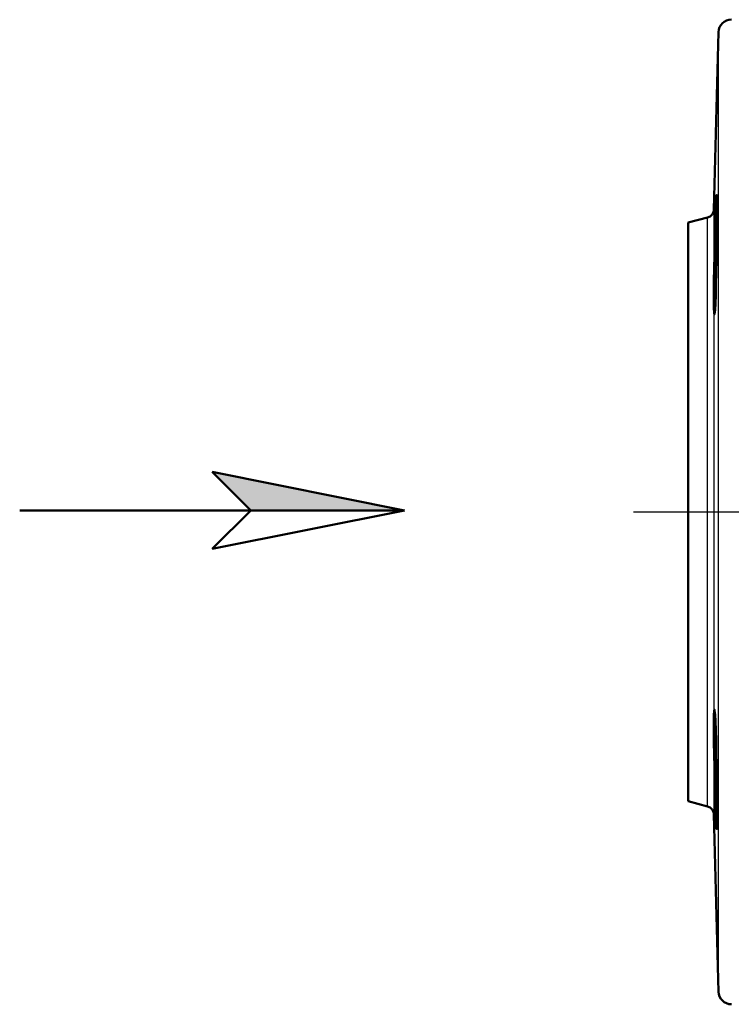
# Model space of a CAD drawing. Header units: millimetres. Extents: x 51 to 514, y 131 to 741.
# Tile 2 of 8: x 62 to 145, y 308 to 423. Entities that reach past the tile are written whole.
import ezdxf

# ---------------------------------------------------------------- set-up
doc = ezdxf.new("R2010")
doc.units = ezdxf.units.MM
doc.header["$LTSCALE"] = 3
doc.linetypes.add('CHAIN', pattern=[0.3543, 0.2362, -0.0295, 0.0591, -0.0295])
for name, color, linetype, lineweight in [('Mittellinie(DIN)', 4, 'CHAIN', 25), ('Sichtbare Kanten(DIN)', 7, 'Continuous', 50), ('Sichtbare tangentiale Kanten(DIN)', 3, 'Continuous', 25)]:
    doc.layers.add(name, color=color, linetype=linetype, lineweight=lineweight)

# ---------------------------------------------------------------- blocks, each defined once
blk = doc.blocks.new('Richtungspfeil')
at = {"layer": 'Sichtbare Kanten(DIN)'}
blk.add_hatch(color=256, dxfattribs=at).paths.add_polyline_path([(10, 0), (0, 2), (2, 0)])
for p, q in [((10, 0), (0, 2)), ((0, 2), (2, 0)), ((10, 0), (0, 2)), ((0, 2), (2, 0)), ((-10, 0), (10, 0)), ((2, 0), (0, -2)), ((0, -2), (10, 0)), ((2, 0), (10, 0))]:
    blk.add_line(p, q, dxfattribs=at)

msp = doc.modelspace()

# ---------------------------------------------------------------- linework, layer by layer
at = {"layer": 'Mittellinie(DIN)', "linetype": 'CHAIN', "ltscale": 23.990969}
msp.add_line((134.01, 365.18), (221.31, 365.18), dxfattribs=at)
at = {"layer": 'Sichtbare Kanten(DIN)'}
for p, q in [((143.41, 400.52), (143.95, 421.21)), ((140.39, 398.97), (142.67, 399.58)), ((140.39, 331.39), (140.39, 398.97)), ((140.39, 331.39), (142.67, 330.77)), ((143.41, 329.83), (143.95, 309.14))]:
    msp.add_line(p, q, dxfattribs=at)
at = {"layer": 'Sichtbare Kanten(DIN)', "flags": 128}
for points in [[(143.58, 389.53), (143.54, 388.79), (143.5, 388.34), (143.47, 388.23), (143.44, 388.44), (143.42, 388.99), (143.41, 389.83), (143.41, 390.89), (143.42, 392.19), (143.44, 393.65), (143.47, 395.13), (143.5, 396.65), (143.54, 398.12), (143.58, 399.41), (143.62, 400.5), (143.66, 401.38), (143.69, 401.95), (143.72, 402.21), (143.75, 402.15), (143.76, 401.77), (143.77, 401.07), (143.78, 400.13), (143.77, 398.96), (143.76, 397.58), (143.74, 396.1), (143.72, 394.61), (143.69, 393.15), (143.65, 391.75), (143.62, 390.52), (143.58, 389.53)], [(143.58, 331.06), (143.54, 332.37), (143.5, 333.85), (143.47, 335.37), (143.44, 336.84), (143.42, 338.29), (143.41, 339.58), (143.41, 340.61), (143.42, 341.43), (143.44, 341.94), (143.47, 342.12), (143.5, 341.98), (143.54, 341.5), (143.58, 340.74), (143.62, 339.72), (143.66, 338.47), (143.69, 337.06), (143.72, 335.6), (143.75, 334.1), (143.76, 332.63), (143.77, 331.27), (143.78, 330.12), (143.77, 329.2), (143.76, 328.53), (143.74, 328.18), (143.72, 328.15), (143.69, 328.44), (143.65, 329.05), (143.62, 329.95), (143.58, 331.06)]]:
    msp.add_lwpolyline(points, dxfattribs=at)
at = {"layer": 'Sichtbare Kanten(DIN)'}
for centre, radius, start, end in [((145.45, 421.18), 1.5, 90, 178.5), ((142.41, 400.54), 1, 285, 358.5), ((142.41, 329.81), 1, 1.5, 75), ((145.45, 309.18), 1.5, 181.5, 270)]:
    msp.add_arc(centre, radius, start, end, dxfattribs=at)
at = {"layer": 'Sichtbare tangentiale Kanten(DIN)'}
for p, q in [((143.95, 309.14), (143.95, 421.21)), ((143.41, 400.52), (143.41, 329.83)), ((142.67, 330.77), (142.67, 399.58))]:
    msp.add_line(p, q, dxfattribs=at)

# ---------------------------------------------------------------- block references
at = {"xscale": 2.25, "yscale": 2.25, "zscale": 2.25}
msp.add_blockref('Richtungspfeil', (84.76, 365.36), dxfattribs=at)

doc.saveas('drawing.dxf')
